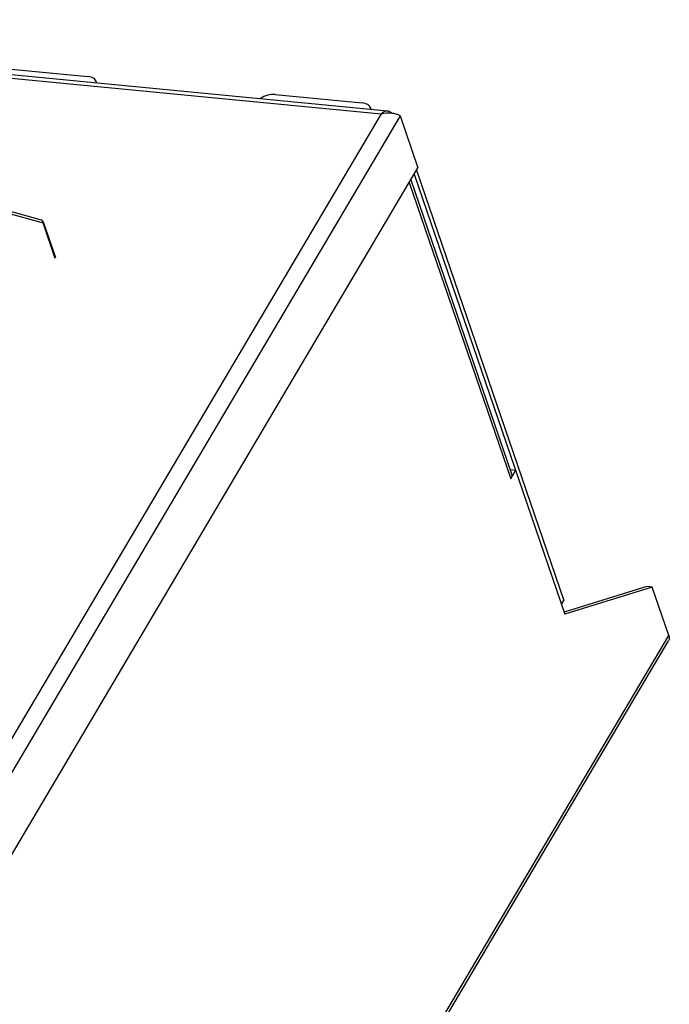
# Model space of a CAD drawing. Header units: millimetres. Extents: x -2787 to 4673, y -54 to 2046.
# Tile 123 of 124: x 4092 to 4217, y 728 to 918. Entities that reach past the tile are written whole.
import ezdxf

# ---------------------------------------------------------------- set-up
doc = ezdxf.new("R2010")
doc.units = ezdxf.units.MM
doc.header["$LTSCALE"] = 81.675
doc.layers.get('0').update_dxf_attribs({"linetype": 'CONTINUOUS'})

msp = doc.modelspace()

# ---------------------------------------------------------------- linework, layer by layer
at = {"color": 3}
for p, q in [((3979.965, 917.758), (4161.676, 900.225)), ((3980.41, 918.408), (4162.908, 900.799)), ((4088.242, 909.048), (4105.026, 907.429)), ((4141.244, 903.934), (4158.029, 902.315)), ((4161.676, 900.225), (4028.351, 674.676)), ((4165.35, 899.844), (4030.133, 671.094)), ((4165.35, 899.844), (4168.797, 889.777)), ((4033.58, 661.027), (4168.797, 889.777)), ((4168.524, 889.315), (4197.001, 806.139)), ((4167.413, 887.435), (4186.862, 830.629)), ((4168.051, 888.514), (4197.162, 803.488)), ((4167.105, 886.914), (4186.712, 829.647)), ((4096.06, 879.666), (4089.178, 881.55)), ((4089.398, 881.05), (4096.368, 879.142)), ((4098.728, 872.247), (4096.368, 879.142)), ((4096.399, 879.346), (4098.759, 872.452)), ((4187.658, 831.247), (4186.616, 831.348)), ((4186.712, 829.647), (4187.658, 831.247)), ((4212.997, 808.792), (4197.029, 803.876)), ((4214.057, 808.69), (4197.162, 803.488)), ((4214.057, 808.69), (4212.997, 808.792)), ((4217.251, 799.363), (4214.057, 808.69)), ((4196.528, 805.338), (4197.001, 806.139)), ((4063.451, 538.252), (4217.197, 798.346)), ((4063.506, 539.268), (4217.251, 799.363))]:
    msp.add_line(p, q, dxfattribs=at)
for centre, radius, start, end in [((4105.569, 906.02), 1.176, 10.02621, 18.84731), ((4158.571, 900.905), 1.176, 10.02621, 18.84731), ((4095.926, 879.184), 0.5, 18.90005, 74.43025)]:
    msp.add_arc(centre, radius, start, end, dxfattribs=at)
for points, knots in [([(4106.682, 906.4), (4106.634, 906.539), (4106.476, 906.812), (4106.095, 907.126), (4105.597, 907.341), (4105.224, 907.41), (4105.026, 907.429)], [0, 0, 0, 0, 0.2159925, 0.4489484, 0.7094106, 1, 1, 1, 1]), ([(4141.244, 903.934), (4140.755, 903.981), (4139.738, 903.868), (4138.805, 903.456), (4138.383, 903.172)], [0, 0, 0, 0, 0.4912, 1, 1, 1, 1]), ([(4159.684, 901.285), (4159.637, 901.425), (4159.478, 901.698), (4159.098, 902.012), (4158.6, 902.226), (4158.227, 902.296), (4158.029, 902.315)], [0, 0, 0, 0, 0.2159925, 0.4489484, 0.7094106, 1, 1, 1, 1]), ([(4161.676, 900.225), (4161.848, 900.408), (4162.214, 900.714), (4162.695, 900.82), (4162.908, 900.799)], [0, 0, 0, 0, 0.5398607, 1, 1, 1, 1]), ([(4161.676, 900.225), (4162.364, 900.431), (4163.432, 900.483), (4164.656, 900.187), (4165.154, 899.967), (4165.35, 899.844)], [0, 0, 0, 0, 0.5713211, 0.815342, 1, 1, 1, 1]), ([(4162.908, 900.799), (4163.054, 900.785), (4163.356, 900.69), (4163.601, 900.494), (4163.714, 900.379)], [0, 0, 0, 0, 0.4771053, 1, 1, 1, 1]), ([(4186.862, 830.628), (4186.914, 830.478), (4186.936, 830.124), (4186.803, 829.801), (4186.712, 829.647)], [0, 0, 0, 0, 0.4694465, 1, 1, 1, 1]), ([(4217.251, 799.363), (4217.311, 799.189), (4217.376, 798.838), (4217.28, 798.487), (4217.197, 798.346)], [0, 0, 0, 0, 0.5297953, 1, 1, 1, 1])]:
    msp.add_open_spline(points, degree=3, knots=knots, dxfattribs=at)
for points in [[(4096.284, 879.505), (4096.231, 879.58), (4096.149, 879.641), (4096.06, 879.666)], [(4096.368, 879.142), (4096.384, 879.265), (4096.356, 879.404), (4096.284, 879.505)], [(4096.399, 879.346), (4096.421, 879.281), (4096.403, 879.201), (4096.368, 879.142)]]:
    msp.add_open_spline(points, degree=3, dxfattribs=at)

doc.saveas('drawing.dxf')
